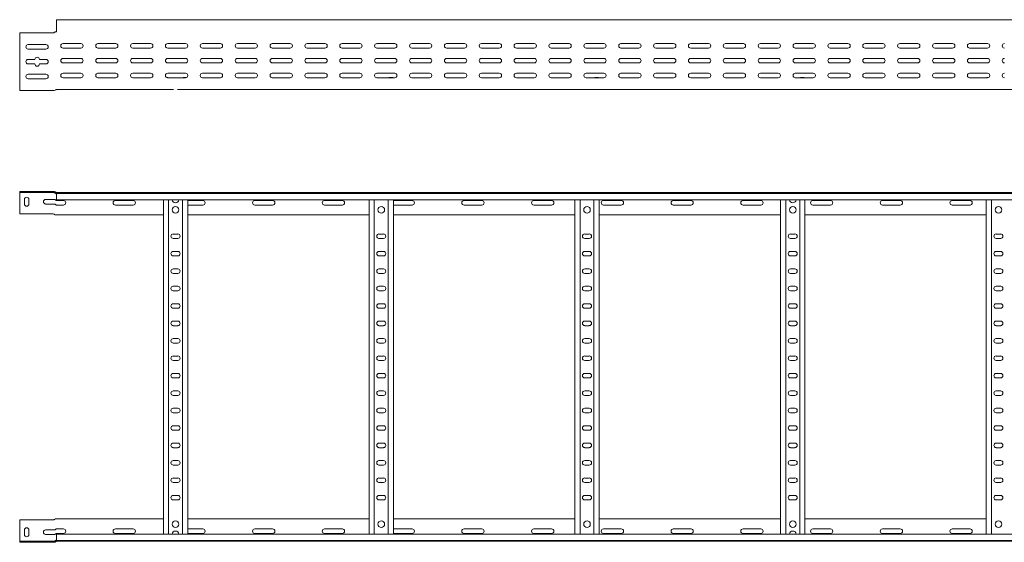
# Model space of a CAD drawing. Header units: millimetres. Extents: x -838 to 6469, y -6411 to -217.
# Tile 4 of 23: x 451 to 1863, y -4708 to -3959. Entities that reach past the tile are written whole.
import ezdxf

# ---------------------------------------------------------------- set-up
doc = ezdxf.new("R2010")
doc.units = ezdxf.units.MM

msp = doc.modelspace()

# ---------------------------------------------------------------- linework, layer by layer
at = {"color": 7, "linetype": 'Continuous', "lineweight": 15}
for p, q in [((6451.2, -3958.6), (504.2, -3958.6)), ((504.2, -3958.6), (504.2, -3966)), ((504.2, -3966), (504.2, -3971.4)), ((499.2, -3977.6), (451.2, -3977.6)), ((451.2, -3977.6), (451.2, -4055.6)), ((500.8, -3977.1), (501.3, -3976.7)), ((502.8, -3976.1), (503.1, -3976.1)), ((503.1, -3976.1), (504.2, -3976.1)), ((504.2, -3971.7), (504.2, -3971.4)), ((504.2, -3971.7), (504.2, -3975.6)), ((463.4, -3994.3), (488.9, -3994.3)), ((538.9, -3992.8), (513.4, -3992.8)), ((588.9, -3992.8), (563.4, -3992.8)), ((638.9, -3992.8), (613.4, -3992.8)), ((688.9, -3992.8), (663.4, -3992.8)), ((738.9, -3992.8), (713.4, -3992.8)), ((788.9, -3992.8), (763.4, -3992.8)), ((838.9, -3992.8), (813.4, -3992.8)), ((888.9, -3992.8), (863.4, -3992.8)), ((938.9, -3992.8), (913.4, -3992.8)), ((988.9, -3992.8), (963.4, -3992.8)), ((1038.9, -3992.8), (1013.4, -3992.8)), ((1088.9, -3992.8), (1063.4, -3992.8)), ((1138.9, -3992.8), (1113.4, -3992.8)), ((1188.9, -3992.8), (1163.4, -3992.8)), ((1238.9, -3992.8), (1213.4, -3992.8)), ((1288.9, -3992.8), (1263.4, -3992.8)), ((1338.9, -3992.8), (1313.4, -3992.8)), ((1388.9, -3992.8), (1363.4, -3992.8)), ((1438.9, -3992.8), (1413.4, -3992.8)), ((1488.9, -3992.8), (1463.4, -3992.8)), ((1538.9, -3992.8), (1513.4, -3992.8)), ((1588.9, -3992.8), (1563.4, -3992.8)), ((1638.9, -3992.8), (1613.4, -3992.8)), ((1688.9, -3992.8), (1663.4, -3992.8)), ((1738.9, -3992.8), (1713.4, -3992.8)), ((1788.9, -3992.8), (1763.4, -3992.8)), ((1838.9, -3992.8), (1813.4, -3992.8)), ((488.9, -4000.8), (463.4, -4000.8)), ((513.4, -3999.3), (538.9, -3999.3)), ((563.4, -3999.3), (588.9, -3999.3)), ((613.4, -3999.3), (638.9, -3999.3)), ((663.4, -3999.3), (688.9, -3999.3)), ((713.4, -3999.3), (738.9, -3999.3)), ((763.4, -3999.3), (788.9, -3999.3)), ((813.4, -3999.3), (838.9, -3999.3)), ((863.4, -3999.3), (888.9, -3999.3)), ((913.4, -3999.3), (938.9, -3999.3)), ((963.4, -3999.3), (988.9, -3999.3)), ((1013.4, -3999.3), (1038.9, -3999.3)), ((1063.4, -3999.3), (1088.9, -3999.3)), ((1113.4, -3999.3), (1138.9, -3999.3)), ((1163.4, -3999.3), (1188.9, -3999.3)), ((1213.4, -3999.3), (1238.9, -3999.3)), ((1263.4, -3999.3), (1288.9, -3999.3)), ((1313.4, -3999.3), (1338.9, -3999.3)), ((1363.4, -3999.3), (1388.9, -3999.3)), ((1413.4, -3999.3), (1438.9, -3999.3)), ((1463.4, -3999.3), (1488.9, -3999.3)), ((1513.4, -3999.3), (1538.9, -3999.3)), ((1563.4, -3999.3), (1588.9, -3999.3)), ((1613.4, -3999.3), (1638.9, -3999.3)), ((1663.4, -3999.3), (1688.9, -3999.3)), ((1713.4, -3999.3), (1738.9, -3999.3)), ((1763.4, -3999.3), (1788.9, -3999.3)), ((1813.4, -3999.3), (1838.9, -3999.3)), ((463.4, -4015.6), (472.9, -4015.6)), ((472.9, -4022.1), (463.4, -4022.1)), ((479.4, -4015.6), (488.9, -4015.6)), ((488.9, -4022.1), (479.4, -4022.1)), ((538.9, -4014.1), (513.4, -4014.1)), ((513.4, -4020.6), (538.9, -4020.6)), ((588.9, -4014.1), (563.4, -4014.1)), ((563.4, -4020.6), (588.9, -4020.6)), ((638.9, -4014.1), (613.4, -4014.1)), ((613.4, -4020.6), (638.9, -4020.6)), ((688.9, -4014.1), (663.4, -4014.1)), ((663.4, -4020.6), (688.9, -4020.6)), ((738.9, -4014.1), (713.4, -4014.1)), ((713.4, -4020.6), (738.9, -4020.6)), ((788.9, -4014.1), (763.4, -4014.1)), ((763.4, -4020.6), (788.9, -4020.6)), ((838.9, -4014.1), (813.4, -4014.1)), ((813.4, -4020.6), (838.9, -4020.6)), ((888.9, -4014.1), (863.4, -4014.1)), ((863.4, -4020.6), (888.9, -4020.6)), ((938.9, -4014.1), (913.4, -4014.1)), ((913.4, -4020.6), (938.9, -4020.6)), ((988.9, -4014.1), (963.4, -4014.1)), ((963.4, -4020.6), (988.9, -4020.6)), ((1038.9, -4014.1), (1013.4, -4014.1)), ((1013.4, -4020.6), (1038.9, -4020.6)), ((1088.9, -4014.1), (1063.4, -4014.1)), ((1063.4, -4020.6), (1088.9, -4020.6)), ((1138.9, -4014.1), (1113.4, -4014.1)), ((1113.4, -4020.6), (1138.9, -4020.6)), ((1188.9, -4014.1), (1163.4, -4014.1)), ((1163.4, -4020.6), (1188.9, -4020.6)), ((1238.9, -4014.1), (1213.4, -4014.1)), ((1213.4, -4020.6), (1238.9, -4020.6)), ((1288.9, -4014.1), (1263.4, -4014.1)), ((1263.4, -4020.6), (1288.9, -4020.6)), ((1338.9, -4014.1), (1313.4, -4014.1)), ((1313.4, -4020.6), (1338.9, -4020.6)), ((1388.9, -4014.1), (1363.4, -4014.1)), ((1363.4, -4020.6), (1388.9, -4020.6)), ((1438.9, -4014.1), (1413.4, -4014.1)), ((1413.4, -4020.6), (1438.9, -4020.6)), ((1488.9, -4014.1), (1463.4, -4014.1)), ((1463.4, -4020.6), (1488.9, -4020.6)), ((1538.9, -4014.1), (1513.4, -4014.1)), ((1513.4, -4020.6), (1538.9, -4020.6)), ((1588.9, -4014.1), (1563.4, -4014.1)), ((1563.4, -4020.6), (1588.9, -4020.6)), ((1638.9, -4014.1), (1613.4, -4014.1)), ((1613.4, -4020.6), (1638.9, -4020.6)), ((1688.9, -4014.1), (1663.4, -4014.1)), ((1663.4, -4020.6), (1688.9, -4020.6)), ((1738.9, -4014.1), (1713.4, -4014.1)), ((1713.4, -4020.6), (1738.9, -4020.6)), ((1788.9, -4014.1), (1763.4, -4014.1)), ((1763.4, -4020.6), (1788.9, -4020.6)), ((1838.9, -4014.1), (1813.4, -4014.1)), ((1813.4, -4020.6), (1838.9, -4020.6)), ((463.4, -4036.8), (488.9, -4036.8)), ((538.9, -4035.3), (513.4, -4035.3)), ((588.9, -4035.3), (563.4, -4035.3)), ((638.9, -4035.3), (613.4, -4035.3)), ((688.9, -4035.3), (663.4, -4035.3)), ((738.9, -4035.3), (713.4, -4035.3)), ((788.9, -4035.3), (763.4, -4035.3)), ((838.9, -4035.3), (813.4, -4035.3)), ((888.9, -4035.3), (863.4, -4035.3)), ((938.9, -4035.3), (913.4, -4035.3)), ((988.9, -4035.3), (963.4, -4035.3)), ((1038.9, -4035.3), (1013.4, -4035.3)), ((1088.9, -4035.3), (1063.4, -4035.3)), ((1138.9, -4035.3), (1113.4, -4035.3)), ((1188.9, -4035.3), (1163.4, -4035.3)), ((1238.9, -4035.3), (1213.4, -4035.3)), ((1288.9, -4035.3), (1263.4, -4035.3)), ((1338.9, -4035.3), (1313.4, -4035.3)), ((1388.9, -4035.3), (1363.4, -4035.3)), ((1438.9, -4035.3), (1413.4, -4035.3)), ((1488.9, -4035.3), (1463.4, -4035.3)), ((1538.9, -4035.3), (1513.4, -4035.3)), ((1588.9, -4035.3), (1563.4, -4035.3)), ((1638.9, -4035.3), (1613.4, -4035.3)), ((1688.9, -4035.3), (1663.4, -4035.3)), ((1738.9, -4035.3), (1713.4, -4035.3)), ((1788.9, -4035.3), (1763.4, -4035.3)), ((1838.9, -4035.3), (1813.4, -4035.3)), ((488.9, -4043.3), (463.4, -4043.3)), ((513.4, -4041.8), (538.9, -4041.8)), ((563.4, -4041.8), (588.9, -4041.8)), ((613.4, -4041.8), (638.9, -4041.8)), ((662.3, -4041.7), (662.9, -4041.7)), ((663.4, -4041.8), (688.9, -4041.8)), ((686.5, -4041.7), (690, -4041.7)), ((713.4, -4041.8), (738.9, -4041.8)), ((763.4, -4041.8), (788.9, -4041.8)), ((813.4, -4041.8), (838.9, -4041.8)), ((863.4, -4041.8), (888.9, -4041.8)), ((913.4, -4041.8), (938.9, -4041.8)), ((963.4, -4041.8), (988.9, -4041.8)), ((981.5, -4041.7), (985.4, -4041.7)), ((1013.4, -4041.8), (1038.9, -4041.8)), ((1063.4, -4041.8), (1088.9, -4041.8)), ((1113.4, -4041.8), (1138.9, -4041.8)), ((1163.4, -4041.8), (1188.9, -4041.8)), ((1213.4, -4041.8), (1238.9, -4041.8)), ((1263.4, -4041.8), (1288.9, -4041.8)), ((1276.5, -4041.7), (1280.4, -4041.7)), ((1313.4, -4041.8), (1338.9, -4041.8)), ((1363.4, -4041.8), (1388.9, -4041.8)), ((1413.4, -4041.8), (1438.9, -4041.8)), ((1463.4, -4041.8), (1488.9, -4041.8)), ((1513.4, -4041.8), (1538.9, -4041.8)), ((1563.4, -4041.8), (1588.9, -4041.8)), ((1571.5, -4041.7), (1575.4, -4041.7)), ((1613.4, -4041.8), (1638.9, -4041.8)), ((1663.4, -4041.8), (1688.9, -4041.8)), ((1713.4, -4041.8), (1738.9, -4041.8)), ((1763.4, -4041.8), (1788.9, -4041.8)), ((1813.4, -4041.8), (1838.9, -4041.8)), ((1839, -4041.7), (1840, -4041.7)), ((451.2, -4055.6), (451.2, -4060.1)), ((451.2, -4060.1), (500.8, -4060.1)), ((504.2, -4058.6), (671.7, -4058.6)), ((677.6, -4058.6), (1556.7, -4058.6)), ((1556.7, -4058.6), (1562.6, -4058.6)), ((1562.6, -4058.6), (2441.7, -4058.6)), ((451.2, -4205.2), (451.2, -4206.7)), ((499.2, -4205.2), (451.2, -4205.2)), ((451.2, -4206.7), (499.2, -4206.7)), ((451.2, -4209.7), (451.2, -4206.7)), ((499.2, -4205.2), (500.8, -4205.2)), ((500.8, -4206.7), (499.2, -4206.7)), ((500.8, -4205.2), (501.3, -4205.3)), ((501.3, -4206.8), (500.8, -4206.7)), ((503.7, -4206.7), (504.1, -4206.7)), ((504.1, -4206.7), (6451.2, -4206.7)), ((504.2, -4207.9), (504.2, -4206.7)), ((451.2, -4237.2), (451.2, -4209.7)), ((457.9, -4223), (457.9, -4216.5)), ((464.4, -4216.5), (464.4, -4223)), ((488.4, -4216.5), (500.8, -4216.5)), ((6451.2, -4207.9), (504.2, -4207.9)), ((504.2, -4217), (504.2, -4207.9)), ((504.2, -4217), (6451.2, -4217)), ((513.9, -4218), (504.2, -4218)), ((613.9, -4218), (588.4, -4218)), ((657.2, -4696.5), (657.2, -4217)), ((664.7, -4696.5), (664.7, -4217)), ((684.7, -4696.5), (684.7, -4217)), ((692.2, -4696.5), (692.2, -4217)), ((713.9, -4218), (692.2, -4218)), ((813.9, -4218), (788.4, -4218)), ((913.9, -4218), (888.4, -4218)), ((952.2, -4696.5), (952.2, -4217)), ((959.7, -4696.5), (959.7, -4217)), ((979.7, -4696.5), (979.7, -4217)), ((987.2, -4696.5), (987.2, -4217)), ((1013.9, -4218), (988.4, -4218)), ((1113.9, -4218), (1088.4, -4218)), ((1213.9, -4218), (1188.4, -4218)), ((1247.2, -4696.5), (1247.2, -4217)), ((1254.7, -4696.5), (1254.7, -4217)), ((1274.7, -4696.5), (1274.7, -4217)), ((1282.2, -4696.5), (1282.2, -4217)), ((1313.9, -4218), (1288.4, -4218)), ((1413.9, -4218), (1388.4, -4218)), ((1513.9, -4218), (1488.4, -4218)), ((1542.2, -4696.5), (1542.2, -4217)), ((1549.7, -4696.5), (1549.7, -4217)), ((1569.7, -4696.5), (1569.7, -4217)), ((1577.2, -4696.5), (1577.2, -4217)), ((1613.9, -4218), (1588.4, -4218)), ((1713.9, -4218), (1688.4, -4218)), ((1813.9, -4218), (1788.4, -4218)), ((1837.2, -4696.5), (1837.2, -4217)), ((1844.7, -4696.5), (1844.7, -4217)), ((500.8, -4223), (488.4, -4223)), ((504.2, -4224.5), (513.9, -4224.5)), ((588.4, -4224.5), (613.9, -4224.5)), ((692.2, -4224.5), (713.9, -4224.5)), ((788.4, -4224.5), (813.9, -4224.5)), ((888.4, -4224.5), (913.9, -4224.5)), ((988.4, -4224.5), (1013.9, -4224.5)), ((1088.4, -4224.5), (1113.9, -4224.5)), ((1188.4, -4224.5), (1213.9, -4224.5)), ((1288.4, -4224.5), (1313.9, -4224.5)), ((1388.4, -4224.5), (1413.9, -4224.5)), ((1488.4, -4224.5), (1513.9, -4224.5)), ((1588.4, -4224.5), (1613.9, -4224.5)), ((1688.4, -4224.5), (1713.9, -4224.5)), ((1788.4, -4224.5), (1813.9, -4224.5)), ((499.2, -4237.2), (451.2, -4237.2)), ((500.8, -4237.7), (501.3, -4238.1)), ((504.2, -4238.7), (502.8, -4238.7)), ((504.2, -4238.7), (657.2, -4238.7)), ((692.2, -4238.7), (952.2, -4238.7)), ((987.2, -4238.7), (1247.2, -4238.7)), ((1282.2, -4238.7), (1542.2, -4238.7)), ((1577.2, -4238.7), (1837.2, -4238.7)), ((677.9, -4266), (671.4, -4266)), ((671.4, -4272.5), (677.9, -4272.5)), ((972.9, -4266), (966.4, -4266)), ((966.4, -4272.5), (972.9, -4272.5)), ((1267.9, -4266), (1261.4, -4266)), ((1261.4, -4272.5), (1267.9, -4272.5)), ((1562.9, -4266), (1556.4, -4266)), ((1556.4, -4272.5), (1562.9, -4272.5)), ((1857.9, -4266), (1851.4, -4266)), ((1851.4, -4272.5), (1857.9, -4272.5)), ((677.9, -4291), (671.4, -4291)), ((972.9, -4291), (966.4, -4291)), ((1267.9, -4291), (1261.4, -4291)), ((1562.9, -4291), (1556.4, -4291)), ((1857.9, -4291), (1851.4, -4291)), ((671.4, -4297.5), (677.9, -4297.5)), ((966.4, -4297.5), (972.9, -4297.5)), ((1261.4, -4297.5), (1267.9, -4297.5)), ((1556.4, -4297.5), (1562.9, -4297.5)), ((1851.4, -4297.5), (1857.9, -4297.5)), ((677.9, -4316), (671.4, -4316)), ((972.9, -4316), (966.4, -4316)), ((1267.9, -4316), (1261.4, -4316)), ((1562.9, -4316), (1556.4, -4316)), ((1857.9, -4316), (1851.4, -4316)), ((671.4, -4322.5), (677.9, -4322.5)), ((966.4, -4322.5), (972.9, -4322.5)), ((1261.4, -4322.5), (1267.9, -4322.5)), ((1556.4, -4322.5), (1562.9, -4322.5)), ((1851.4, -4322.5), (1857.9, -4322.5)), ((677.9, -4341), (671.4, -4341)), ((671.4, -4347.5), (677.9, -4347.5)), ((972.9, -4341), (966.4, -4341)), ((966.4, -4347.5), (972.9, -4347.5)), ((1267.9, -4341), (1261.4, -4341)), ((1261.4, -4347.5), (1267.9, -4347.5)), ((1562.9, -4341), (1556.4, -4341)), ((1556.4, -4347.5), (1562.9, -4347.5)), ((1857.9, -4341), (1851.4, -4341)), ((1851.4, -4347.5), (1857.9, -4347.5)), ((677.9, -4366), (671.4, -4366)), ((671.4, -4372.5), (677.9, -4372.5)), ((972.9, -4366), (966.4, -4366)), ((966.4, -4372.5), (972.9, -4372.5)), ((1267.9, -4366), (1261.4, -4366)), ((1261.4, -4372.5), (1267.9, -4372.5)), ((1562.9, -4366), (1556.4, -4366)), ((1556.4, -4372.5), (1562.9, -4372.5)), ((1857.9, -4366), (1851.4, -4366)), ((1851.4, -4372.5), (1857.9, -4372.5)), ((677.9, -4391), (671.4, -4391)), ((972.9, -4391), (966.4, -4391)), ((1267.9, -4391), (1261.4, -4391)), ((1562.9, -4391), (1556.4, -4391)), ((1857.9, -4391), (1851.4, -4391)), ((671.4, -4397.5), (677.9, -4397.5)), ((966.4, -4397.5), (972.9, -4397.5)), ((1261.4, -4397.5), (1267.9, -4397.5)), ((1556.4, -4397.5), (1562.9, -4397.5)), ((1851.4, -4397.5), (1857.9, -4397.5)), ((677.9, -4416), (671.4, -4416)), ((972.9, -4416), (966.4, -4416)), ((1267.9, -4416), (1261.4, -4416)), ((1562.9, -4416), (1556.4, -4416)), ((1857.9, -4416), (1851.4, -4416)), ((671.4, -4422.5), (677.9, -4422.5)), ((966.4, -4422.5), (972.9, -4422.5)), ((1261.4, -4422.5), (1267.9, -4422.5)), ((1556.4, -4422.5), (1562.9, -4422.5)), ((1851.4, -4422.5), (1857.9, -4422.5)), ((677.9, -4441), (671.4, -4441)), ((972.9, -4441), (966.4, -4441)), ((1267.9, -4441), (1261.4, -4441)), ((1562.9, -4441), (1556.4, -4441)), ((1857.9, -4441), (1851.4, -4441)), ((671.4, -4447.5), (677.9, -4447.5)), ((966.4, -4447.5), (972.9, -4447.5)), ((1261.4, -4447.5), (1267.9, -4447.5)), ((1556.4, -4447.5), (1562.9, -4447.5)), ((1851.4, -4447.5), (1857.9, -4447.5)), ((677.9, -4466), (671.4, -4466)), ((671.4, -4472.5), (677.9, -4472.5)), ((972.9, -4466), (966.4, -4466)), ((966.4, -4472.5), (972.9, -4472.5)), ((1267.9, -4466), (1261.4, -4466)), ((1261.4, -4472.5), (1267.9, -4472.5)), ((1562.9, -4466), (1556.4, -4466)), ((1556.4, -4472.5), (1562.9, -4472.5)), ((1857.9, -4466), (1851.4, -4466)), ((1851.4, -4472.5), (1857.9, -4472.5)), ((677.9, -4491), (671.4, -4491)), ((671.4, -4497.5), (677.9, -4497.5)), ((972.9, -4491), (966.4, -4491)), ((966.4, -4497.5), (972.9, -4497.5)), ((1267.9, -4491), (1261.4, -4491)), ((1261.4, -4497.5), (1267.9, -4497.5)), ((1562.9, -4491), (1556.4, -4491)), ((1556.4, -4497.5), (1562.9, -4497.5)), ((1857.9, -4491), (1851.4, -4491)), ((1851.4, -4497.5), (1857.9, -4497.5)), ((677.9, -4516), (671.4, -4516)), ((972.9, -4516), (966.4, -4516)), ((1267.9, -4516), (1261.4, -4516)), ((1562.9, -4516), (1556.4, -4516)), ((1857.9, -4516), (1851.4, -4516)), ((671.4, -4522.5), (677.9, -4522.5)), ((966.4, -4522.5), (972.9, -4522.5)), ((1261.4, -4522.5), (1267.9, -4522.5)), ((1556.4, -4522.5), (1562.9, -4522.5)), ((1851.4, -4522.5), (1857.9, -4522.5)), ((677.9, -4541), (671.4, -4541)), ((972.9, -4541), (966.4, -4541)), ((1267.9, -4541), (1261.4, -4541)), ((1562.9, -4541), (1556.4, -4541)), ((1857.9, -4541), (1851.4, -4541)), ((671.4, -4547.5), (677.9, -4547.5)), ((966.4, -4547.5), (972.9, -4547.5)), ((1261.4, -4547.5), (1267.9, -4547.5)), ((1556.4, -4547.5), (1562.9, -4547.5)), ((1851.4, -4547.5), (1857.9, -4547.5)), ((677.9, -4566), (671.4, -4566)), ((671.4, -4572.5), (677.9, -4572.5)), ((972.9, -4566), (966.4, -4566)), ((966.4, -4572.5), (972.9, -4572.5)), ((1267.9, -4566), (1261.4, -4566)), ((1261.4, -4572.5), (1267.9, -4572.5)), ((1562.9, -4566), (1556.4, -4566)), ((1556.4, -4572.5), (1562.9, -4572.5)), ((1857.9, -4566), (1851.4, -4566)), ((1851.4, -4572.5), (1857.9, -4572.5)), ((677.9, -4591), (671.4, -4591)), ((671.4, -4597.5), (677.9, -4597.5)), ((972.9, -4591), (966.4, -4591)), ((966.4, -4597.5), (972.9, -4597.5)), ((1267.9, -4591), (1261.4, -4591)), ((1261.4, -4597.5), (1267.9, -4597.5)), ((1562.9, -4591), (1556.4, -4591)), ((1556.4, -4597.5), (1562.9, -4597.5)), ((1857.9, -4591), (1851.4, -4591)), ((1851.4, -4597.5), (1857.9, -4597.5)), ((677.9, -4616), (671.4, -4616)), ((972.9, -4616), (966.4, -4616)), ((1267.9, -4616), (1261.4, -4616)), ((1562.9, -4616), (1556.4, -4616)), ((1857.9, -4616), (1851.4, -4616)), ((671.4, -4622.5), (677.9, -4622.5)), ((966.4, -4622.5), (972.9, -4622.5)), ((1261.4, -4622.5), (1267.9, -4622.5)), ((1556.4, -4622.5), (1562.9, -4622.5)), ((1851.4, -4622.5), (1857.9, -4622.5)), ((677.9, -4641), (671.4, -4641)), ((972.9, -4641), (966.4, -4641)), ((1267.9, -4641), (1261.4, -4641)), ((1562.9, -4641), (1556.4, -4641)), ((1857.9, -4641), (1851.4, -4641)), ((671.4, -4647.5), (677.9, -4647.5)), ((966.4, -4647.5), (972.9, -4647.5)), ((1261.4, -4647.5), (1267.9, -4647.5)), ((1556.4, -4647.5), (1562.9, -4647.5)), ((1851.4, -4647.5), (1857.9, -4647.5)), ((499.2, -4676.2), (451.2, -4676.2)), ((451.2, -4676.2), (451.2, -4703.7)), ((500.8, -4675.7), (501.3, -4675.3)), ((504.2, -4674.7), (502.8, -4674.7)), ((504.2, -4674.7), (657.2, -4674.7)), ((692.2, -4674.7), (952.2, -4674.7)), ((987.2, -4674.7), (1247.2, -4674.7)), ((1282.2, -4674.7), (1542.2, -4674.7)), ((1577.2, -4674.7), (1837.2, -4674.7)), ((457.9, -4690.5), (457.9, -4697)), ((464.4, -4697), (464.4, -4690.5)), ((500.8, -4690.5), (488.4, -4690.5)), ((488.4, -4697), (500.8, -4697)), ((504.2, -4689), (513.9, -4689)), ((513.9, -4695.5), (504.2, -4695.5)), ((6451.2, -4696.5), (504.2, -4696.5)), ((504.2, -4696.5), (504.2, -4705.6)), ((588.4, -4689), (613.9, -4689)), ((613.9, -4695.5), (588.4, -4695.5)), ((692.2, -4689), (713.9, -4689)), ((713.9, -4695.5), (692.2, -4695.5)), ((788.4, -4689), (813.9, -4689)), ((813.9, -4695.5), (788.4, -4695.5)), ((888.4, -4689), (913.9, -4689)), ((913.9, -4695.5), (888.4, -4695.5)), ((988.4, -4689), (1013.9, -4689)), ((1013.9, -4695.5), (988.4, -4695.5)), ((1088.4, -4689), (1113.9, -4689)), ((1113.9, -4695.5), (1088.4, -4695.5)), ((1188.4, -4689), (1213.9, -4689)), ((1213.9, -4695.5), (1188.4, -4695.5)), ((1288.4, -4689), (1313.9, -4689)), ((1313.9, -4695.5), (1288.4, -4695.5)), ((1388.4, -4689), (1413.9, -4689)), ((1413.9, -4695.5), (1388.4, -4695.5)), ((1488.4, -4689), (1513.9, -4689)), ((1513.9, -4695.5), (1488.4, -4695.5)), ((1588.4, -4689), (1613.9, -4689)), ((1613.9, -4695.5), (1588.4, -4695.5)), ((1688.4, -4689), (1713.9, -4689)), ((1713.9, -4695.5), (1688.4, -4695.5)), ((1788.4, -4689), (1813.9, -4689)), ((1813.9, -4695.5), (1788.4, -4695.5)), ((451.2, -4703.7), (451.2, -4706.7)), ((451.2, -4708.2), (451.2, -4706.7)), ((451.2, -4706.7), (499.2, -4706.7)), ((499.2, -4708.2), (451.2, -4708.2)), ((500.8, -4706.7), (499.2, -4706.7)), ((499.2, -4708.2), (500.8, -4708.2)), ((501.3, -4706.6), (500.8, -4706.7)), ((500.8, -4708.2), (501.3, -4708.2)), ((503.7, -4706.7), (504.1, -4706.7)), ((504.1, -4706.7), (6451.2, -4706.7)), ((504.2, -4705.6), (6451.2, -4705.6)), ((504.2, -4705.6), (504.2, -4706.7))]:
    msp.add_line(p, q, dxfattribs=at)
at = {"color": 7, "linetype": 'Continuous', "lineweight": 15, "flags": 128}
for points in [[(988.4, -4218), (987.3, -4218.2), (987.2, -4218.2)], [(987.2, -4224.2), (987.3, -4224.3), (988.4, -4224.5)], [(987.2, -4689.2), (987.3, -4689.2), (988.4, -4689)], [(988.4, -4695.5), (987.3, -4695.3), (987.2, -4695.2)]]:
    msp.add_lwpolyline(points, dxfattribs=at)
at = {"color": 7, "linetype": 'Continuous', "lineweight": 15}
for centre in [(674.7, -4231.2), (969.7, -4231.2), (1264.7, -4231.2), (1559.7, -4231.2), (1854.7, -4231.2), (674.7, -4682.2), (969.7, -4682.2), (1264.7, -4682.2), (1559.7, -4682.2), (1854.7, -4682.2)]:
    msp.add_circle(centre, 4.75, dxfattribs=at)
for centre, radius, start, end in [((499.2, -3974.6), 3, 270, 303.007), ((503.7, -3975.6), 0.5, 270, 328.6677), ((463.4, -3997.6), 3.25, 90, 270), ((488.9, -3997.6), 3.25, 270, 90), ((513.4, -3996.1), 3.25, 90, 270), ((538.9, -3996.1), 3.25, 270, 90), ((563.4, -3996.1), 3.25, 90, 270), ((588.9, -3996.1), 3.25, 270, 90), ((613.4, -3996.1), 3.25, 90, 270), ((638.9, -3996.1), 3.25, 270, 90), ((663.4, -3996.1), 3.25, 90, 270), ((688.9, -3996.1), 3.25, 270, 90), ((713.4, -3996.1), 3.25, 90, 270), ((738.9, -3996.1), 3.25, 270, 90), ((763.4, -3996.1), 3.25, 90, 270), ((788.9, -3996.1), 3.25, 270, 90), ((813.4, -3996.1), 3.25, 90, 270), ((838.9, -3996.1), 3.25, 270, 90), ((863.4, -3996.1), 3.25, 90, 270), ((888.9, -3996.1), 3.25, 270, 90), ((913.4, -3996.1), 3.25, 90, 270), ((938.9, -3996.1), 3.25, 270, 90), ((963.4, -3996.1), 3.25, 90, 270), ((988.9, -3996.1), 3.25, 270, 90), ((1013.4, -3996.1), 3.25, 90, 270), ((1038.9, -3996.1), 3.25, 270, 90), ((1063.4, -3996.1), 3.25, 90, 270), ((1088.9, -3996.1), 3.25, 270, 90), ((1113.4, -3996.1), 3.25, 90, 270), ((1138.9, -3996.1), 3.25, 270, 90), ((1163.4, -3996.1), 3.25, 90, 270), ((1188.9, -3996.1), 3.25, 270, 90), ((1213.4, -3996.1), 3.25, 90, 270), ((1238.9, -3996.1), 3.25, 270, 90), ((1263.4, -3996.1), 3.25, 90, 270), ((1288.9, -3996.1), 3.25, 270, 90), ((1313.4, -3996.1), 3.25, 90, 270), ((1338.9, -3996.1), 3.25, 270, 90), ((1363.4, -3996.1), 3.25, 90, 270), ((1388.9, -3996.1), 3.25, 270, 90), ((1413.4, -3996.1), 3.25, 90, 270), ((1438.9, -3996.1), 3.25, 270, 90), ((1463.4, -3996.1), 3.25, 90, 270), ((1488.9, -3996.1), 3.25, 270, 90), ((1513.4, -3996.1), 3.25, 90, 270), ((1538.9, -3996.1), 3.25, 270, 90), ((1563.4, -3996.1), 3.25, 90, 270), ((1588.9, -3996.1), 3.25, 270, 90), ((1613.4, -3996.1), 3.25, 90, 270), ((1638.9, -3996.1), 3.25, 270, 90), ((1663.4, -3996.1), 3.25, 90, 270), ((1688.9, -3996.1), 3.25, 270, 90), ((1713.4, -3996.1), 3.25, 90, 270), ((1738.9, -3996.1), 3.25, 270, 90), ((1763.4, -3996.1), 3.25, 90, 270), ((1788.9, -3996.1), 3.25, 270, 90), ((1813.4, -3996.1), 3.25, 90, 270), ((1838.9, -3996.1), 3.25, 270, 90), ((1863.4, -3996.1), 3.25, 90, 270), ((463.4, -4018.8), 3.25, 90, 270), ((476.2, -4015.6), 3.25, 0, 180), ((476.2, -4022.1), 3.25, 180, 0), ((488.9, -4018.8), 3.25, 270, 90), ((513.4, -4017.3), 3.25, 90, 270), ((538.9, -4017.3), 3.25, 270, 90), ((563.4, -4017.3), 3.25, 90, 270), ((588.9, -4017.3), 3.25, 270, 90), ((613.4, -4017.3), 3.25, 90, 270), ((638.9, -4017.3), 3.25, 270, 90), ((663.4, -4017.3), 3.25, 90, 270), ((688.9, -4017.3), 3.25, 270, 90), ((713.4, -4017.3), 3.25, 90, 270), ((738.9, -4017.3), 3.25, 270, 90), ((763.4, -4017.3), 3.25, 90, 270), ((788.9, -4017.3), 3.25, 270, 90), ((813.4, -4017.3), 3.25, 90, 270), ((838.9, -4017.3), 3.25, 270, 90), ((863.4, -4017.3), 3.25, 90, 270), ((888.9, -4017.3), 3.25, 270, 90), ((913.4, -4017.3), 3.25, 90, 270), ((938.9, -4017.3), 3.25, 270, 90), ((963.4, -4017.3), 3.25, 90, 270), ((988.9, -4017.3), 3.25, 270, 90), ((1013.4, -4017.3), 3.25, 90, 270), ((1038.9, -4017.3), 3.25, 270, 90), ((1063.4, -4017.3), 3.25, 90, 270), ((1088.9, -4017.3), 3.25, 270, 90), ((1113.4, -4017.3), 3.25, 90, 270), ((1138.9, -4017.3), 3.25, 270, 90), ((1163.4, -4017.3), 3.25, 90, 270), ((1188.9, -4017.3), 3.25, 270, 90), ((1213.4, -4017.3), 3.25, 90, 270), ((1238.9, -4017.3), 3.25, 270, 90), ((1263.4, -4017.3), 3.25, 90, 270), ((1288.9, -4017.3), 3.25, 270, 90), ((1313.4, -4017.3), 3.25, 90, 270), ((1338.9, -4017.3), 3.25, 270, 90), ((1363.4, -4017.3), 3.25, 90, 270), ((1388.9, -4017.3), 3.25, 270, 90), ((1413.4, -4017.3), 3.25, 90, 270), ((1438.9, -4017.3), 3.25, 270, 90), ((1463.4, -4017.3), 3.25, 90, 270), ((1488.9, -4017.3), 3.25, 270, 90), ((1513.4, -4017.3), 3.25, 90, 270), ((1538.9, -4017.3), 3.25, 270, 90), ((1563.4, -4017.3), 3.25, 90, 270), ((1588.9, -4017.3), 3.25, 270, 90), ((1613.4, -4017.3), 3.25, 90, 270), ((1638.9, -4017.3), 3.25, 270, 90), ((1663.4, -4017.3), 3.25, 90, 270), ((1688.9, -4017.3), 3.25, 270, 90), ((1713.4, -4017.3), 3.25, 90, 270), ((1738.9, -4017.3), 3.25, 270, 90), ((1763.4, -4017.3), 3.25, 90, 270), ((1788.9, -4017.3), 3.25, 270, 90), ((1813.4, -4017.3), 3.25, 90, 270), ((1838.9, -4017.3), 3.25, 270, 90), ((1863.4, -4017.3), 3.25, 90, 270), ((463.4, -4040.1), 3.25, 90, 270), ((488.9, -4040.1), 3.25, 270, 90), ((513.4, -4038.6), 3.25, 90, 270), ((538.9, -4038.6), 3.25, 270, 90), ((563.4, -4038.6), 3.25, 90, 270), ((588.9, -4038.6), 3.25, 270, 90), ((613.4, -4038.6), 3.25, 90, 270), ((638.9, -4038.6), 3.25, 270, 90), ((663.4, -4038.6), 3.25, 90, 270), ((688.9, -4038.6), 3.25, 270, 90), ((713.4, -4038.6), 3.25, 90, 270), ((738.9, -4038.6), 3.25, 270, 90), ((763.4, -4038.6), 3.25, 90, 270), ((788.9, -4038.6), 3.25, 270, 90), ((813.4, -4038.6), 3.25, 90, 270), ((838.9, -4038.6), 3.25, 270, 90), ((863.4, -4038.6), 3.25, 90, 270), ((888.9, -4038.6), 3.25, 270, 90), ((913.4, -4038.6), 3.25, 90, 270), ((938.9, -4038.6), 3.25, 270, 90), ((963.4, -4038.6), 3.25, 90, 270), ((988.9, -4038.6), 3.25, 270, 90), ((1013.4, -4038.6), 3.25, 90, 270), ((1038.9, -4038.6), 3.25, 270, 90), ((1063.4, -4038.6), 3.25, 90, 270), ((1088.9, -4038.6), 3.25, 270, 90), ((1113.4, -4038.6), 3.25, 90, 270), ((1138.9, -4038.6), 3.25, 270, 90), ((1163.4, -4038.6), 3.25, 90, 270), ((1188.9, -4038.6), 3.25, 270, 90), ((1213.4, -4038.6), 3.25, 90, 270), ((1238.9, -4038.6), 3.25, 270, 90), ((1263.4, -4038.6), 3.25, 90, 270), ((1288.9, -4038.6), 3.25, 270, 90), ((1313.4, -4038.6), 3.25, 90, 270), ((1338.9, -4038.6), 3.25, 270, 90), ((1363.4, -4038.6), 3.25, 90, 270), ((1388.9, -4038.6), 3.25, 270, 90), ((1413.4, -4038.6), 3.25, 90, 270), ((1438.9, -4038.6), 3.25, 270, 90), ((1463.4, -4038.6), 3.25, 90, 270), ((1488.9, -4038.6), 3.25, 270, 90), ((1513.4, -4038.6), 3.25, 90, 270), ((1538.9, -4038.6), 3.25, 270, 90), ((1563.4, -4038.6), 3.25, 90, 270), ((1588.9, -4038.6), 3.25, 270, 90), ((1613.4, -4038.6), 3.25, 90, 270), ((1638.9, -4038.6), 3.25, 270, 90), ((1663.4, -4038.6), 3.25, 90, 270), ((1688.9, -4038.6), 3.25, 270, 90), ((1713.4, -4038.6), 3.25, 90, 270), ((1738.9, -4038.6), 3.25, 270, 90), ((1763.4, -4038.6), 3.25, 90, 270), ((1788.9, -4038.6), 3.25, 270, 90), ((1813.4, -4038.6), 3.25, 90, 270), ((1838.9, -4038.6), 3.25, 270, 90), ((1863.4, -4038.6), 3.25, 90, 270), ((662.9, -4043.5), 1.8, 63.4372, 90), ((686.5, -4043.5), 1.8, 90, 116.5628), ((981.5, -4043.5), 1.8, 90, 116.5628), ((985.4, -4043.5), 1.8, 63.4372, 90), ((1276.5, -4043.5), 1.8, 90, 116.5628), ((1280.4, -4043.5), 1.8, 63.4372, 90), ((1571.5, -4043.5), 1.8, 90, 116.5628), ((1575.4, -4043.5), 1.8, 63.4372, 90), ((1839, -4043.5), 1.8, 90, 116.5628), ((500.8, -4057.1), 3, 270, 318.1897), ((504.2, -4060.1), 1.5, 90, 138.1897), ((500.8, -4208.2), 3, 41.8103, 49.797), ((504.2, -4205.2), 1.5, 221.8103, 270), ((461.2, -4216.5), 3.25, 0, 180), ((488.4, -4219.7), 3.25, 90, 270), ((504.2, -4205.2), 3, 241.8009, 260.4059), ((513.9, -4221.2), 3.25, 270, 90), ((588.4, -4221.2), 3.25, 90, 270), ((613.9, -4221.2), 3.25, 270, 90), ((674.7, -4216.6), 4.75, 183.9233, 356.0767), ((713.9, -4221.2), 3.25, 270, 90), ((788.4, -4221.2), 3.25, 90, 270), ((813.9, -4221.2), 3.25, 270, 90), ((888.4, -4221.2), 3.25, 90, 270), ((913.9, -4221.2), 3.25, 270, 90), ((1013.9, -4221.2), 3.25, 270, 90), ((1088.4, -4221.2), 3.25, 90, 270), ((1113.9, -4221.2), 3.25, 270, 90), ((1188.4, -4221.2), 3.25, 90, 270), ((1213.9, -4221.2), 3.25, 270, 90), ((1288.4, -4221.2), 3.25, 90, 270), ((1313.9, -4221.2), 3.25, 270, 90), ((1388.4, -4221.2), 3.25, 90, 270), ((1413.9, -4221.2), 3.25, 270, 90), ((1488.4, -4221.2), 3.25, 90, 270), ((1513.9, -4221.2), 3.25, 270, 90), ((1559.7, -4216.6), 4.75, 183.9233, 356.0767), ((1588.4, -4221.2), 3.25, 90, 270), ((1613.9, -4221.2), 3.25, 270, 90), ((1688.4, -4221.2), 3.25, 90, 270), ((1713.9, -4221.2), 3.25, 270, 90), ((1788.4, -4221.2), 3.25, 90, 270), ((1813.9, -4221.2), 3.25, 270, 90), ((461.2, -4223), 3.25, 180, 0), ((499.2, -4240.2), 3, 56.993, 90), ((671.4, -4269.2), 3.25, 90, 270), ((677.9, -4269.2), 3.25, 270, 90), ((966.4, -4269.2), 3.25, 90, 270), ((972.9, -4269.2), 3.25, 270, 90), ((1261.4, -4269.2), 3.25, 90, 270), ((1267.9, -4269.2), 3.25, 270, 90), ((1556.4, -4269.2), 3.25, 90, 270), ((1562.9, -4269.2), 3.25, 270, 90), ((1851.4, -4269.2), 3.25, 90, 270), ((1857.9, -4269.2), 3.25, 270, 90), ((671.4, -4294.2), 3.25, 90, 270), ((677.9, -4294.2), 3.25, 270, 90), ((966.4, -4294.2), 3.25, 90, 270), ((972.9, -4294.2), 3.25, 270, 90), ((1261.4, -4294.2), 3.25, 90, 270), ((1267.9, -4294.2), 3.25, 270, 90), ((1556.4, -4294.2), 3.25, 90, 270), ((1562.9, -4294.2), 3.25, 270, 90), ((1851.4, -4294.2), 3.25, 90, 270), ((1857.9, -4294.2), 3.25, 270, 90), ((671.4, -4319.2), 3.25, 90, 270), ((677.9, -4319.2), 3.25, 270, 90), ((966.4, -4319.2), 3.25, 90, 270), ((972.9, -4319.2), 3.25, 270, 90), ((1261.4, -4319.2), 3.25, 90, 270), ((1267.9, -4319.2), 3.25, 270, 90), ((1556.4, -4319.2), 3.25, 90, 270), ((1562.9, -4319.2), 3.25, 270, 90), ((1851.4, -4319.2), 3.25, 90, 270), ((1857.9, -4319.2), 3.25, 270, 90), ((671.4, -4344.2), 3.25, 90, 270), ((677.9, -4344.2), 3.25, 270, 90), ((966.4, -4344.2), 3.25, 90, 270), ((972.9, -4344.2), 3.25, 270, 90), ((1261.4, -4344.2), 3.25, 90, 270), ((1267.9, -4344.2), 3.25, 270, 90), ((1556.4, -4344.2), 3.25, 90, 270), ((1562.9, -4344.2), 3.25, 270, 90), ((1851.4, -4344.2), 3.25, 90, 270), ((1857.9, -4344.2), 3.25, 270, 90), ((671.4, -4369.2), 3.25, 90, 270), ((677.9, -4369.2), 3.25, 270, 90), ((966.4, -4369.2), 3.25, 90, 270), ((972.9, -4369.2), 3.25, 270, 90), ((1261.4, -4369.2), 3.25, 90, 270), ((1267.9, -4369.2), 3.25, 270, 90), ((1556.4, -4369.2), 3.25, 90, 270), ((1562.9, -4369.2), 3.25, 270, 90), ((1851.4, -4369.2), 3.25, 90, 270), ((1857.9, -4369.2), 3.25, 270, 90), ((671.4, -4394.2), 3.25, 90, 270), ((677.9, -4394.2), 3.25, 270, 90), ((966.4, -4394.2), 3.25, 90, 270), ((972.9, -4394.2), 3.25, 270, 90), ((1261.4, -4394.2), 3.25, 90, 270), ((1267.9, -4394.2), 3.25, 270, 90), ((1556.4, -4394.2), 3.25, 90, 270), ((1562.9, -4394.2), 3.25, 270, 90), ((1851.4, -4394.2), 3.25, 90, 270), ((1857.9, -4394.2), 3.25, 270, 90), ((671.4, -4419.2), 3.25, 90, 270), ((677.9, -4419.2), 3.25, 270, 90), ((966.4, -4419.2), 3.25, 90, 270), ((972.9, -4419.2), 3.25, 270, 90), ((1261.4, -4419.2), 3.25, 90, 270), ((1267.9, -4419.2), 3.25, 270, 90), ((1556.4, -4419.2), 3.25, 90, 270), ((1562.9, -4419.2), 3.25, 270, 90), ((1851.4, -4419.2), 3.25, 90, 270), ((1857.9, -4419.2), 3.25, 270, 90), ((671.4, -4444.2), 3.25, 90, 270), ((677.9, -4444.2), 3.25, 270, 90), ((966.4, -4444.2), 3.25, 90, 270), ((972.9, -4444.2), 3.25, 270, 90), ((1261.4, -4444.2), 3.25, 90, 270), ((1267.9, -4444.2), 3.25, 270, 90), ((1556.4, -4444.2), 3.25, 90, 270), ((1562.9, -4444.2), 3.25, 270, 90), ((1851.4, -4444.2), 3.25, 90, 270), ((1857.9, -4444.2), 3.25, 270, 90), ((671.4, -4469.2), 3.25, 90, 270), ((677.9, -4469.2), 3.25, 270, 90), ((966.4, -4469.2), 3.25, 90, 270), ((972.9, -4469.2), 3.25, 270, 90), ((1261.4, -4469.2), 3.25, 90, 270), ((1267.9, -4469.2), 3.25, 270, 90), ((1556.4, -4469.2), 3.25, 90, 270), ((1562.9, -4469.2), 3.25, 270, 90), ((1851.4, -4469.2), 3.25, 90, 270), ((1857.9, -4469.2), 3.25, 270, 90), ((671.4, -4494.2), 3.25, 90, 270), ((677.9, -4494.2), 3.25, 270, 90), ((966.4, -4494.2), 3.25, 90, 270), ((972.9, -4494.2), 3.25, 270, 90), ((1261.4, -4494.2), 3.25, 90, 270), ((1267.9, -4494.2), 3.25, 270, 90), ((1556.4, -4494.2), 3.25, 90, 270), ((1562.9, -4494.2), 3.25, 270, 90), ((1851.4, -4494.2), 3.25, 90, 270), ((1857.9, -4494.2), 3.25, 270, 90), ((671.4, -4519.2), 3.25, 90, 270), ((677.9, -4519.2), 3.25, 270, 90), ((966.4, -4519.2), 3.25, 90, 270), ((972.9, -4519.2), 3.25, 270, 90), ((1261.4, -4519.2), 3.25, 90, 270), ((1267.9, -4519.2), 3.25, 270, 90), ((1556.4, -4519.2), 3.25, 90, 270), ((1562.9, -4519.2), 3.25, 270, 90), ((1851.4, -4519.2), 3.25, 90, 270), ((1857.9, -4519.2), 3.25, 270, 90), ((671.4, -4544.2), 3.25, 90, 270), ((677.9, -4544.2), 3.25, 270, 90), ((966.4, -4544.2), 3.25, 90, 270), ((972.9, -4544.2), 3.25, 270, 90), ((1261.4, -4544.2), 3.25, 90, 270), ((1267.9, -4544.2), 3.25, 270, 90), ((1556.4, -4544.2), 3.25, 90, 270), ((1562.9, -4544.2), 3.25, 270, 90), ((1851.4, -4544.2), 3.25, 90, 270), ((1857.9, -4544.2), 3.25, 270, 90), ((671.4, -4569.2), 3.25, 90, 270), ((677.9, -4569.2), 3.25, 270, 90), ((966.4, -4569.2), 3.25, 90, 270), ((972.9, -4569.2), 3.25, 270, 90), ((1261.4, -4569.2), 3.25, 90, 270), ((1267.9, -4569.2), 3.25, 270, 90), ((1556.4, -4569.2), 3.25, 90, 270), ((1562.9, -4569.2), 3.25, 270, 90), ((1851.4, -4569.2), 3.25, 90, 270), ((1857.9, -4569.2), 3.25, 270, 90), ((671.4, -4594.2), 3.25, 90, 270), ((677.9, -4594.2), 3.25, 270, 90), ((966.4, -4594.2), 3.25, 90, 270), ((972.9, -4594.2), 3.25, 270, 90), ((1261.4, -4594.2), 3.25, 90, 270), ((1267.9, -4594.2), 3.25, 270, 90), ((1556.4, -4594.2), 3.25, 90, 270), ((1562.9, -4594.2), 3.25, 270, 90), ((1851.4, -4594.2), 3.25, 90, 270), ((1857.9, -4594.2), 3.25, 270, 90), ((671.4, -4619.2), 3.25, 90, 270), ((677.9, -4619.2), 3.25, 270, 90), ((966.4, -4619.2), 3.25, 90, 270), ((972.9, -4619.2), 3.25, 270, 90), ((1261.4, -4619.2), 3.25, 90, 270), ((1267.9, -4619.2), 3.25, 270, 90), ((1556.4, -4619.2), 3.25, 90, 270), ((1562.9, -4619.2), 3.25, 270, 90), ((1851.4, -4619.2), 3.25, 90, 270), ((1857.9, -4619.2), 3.25, 270, 90), ((671.4, -4644.2), 3.25, 90, 270), ((677.9, -4644.2), 3.25, 270, 90), ((966.4, -4644.2), 3.25, 90, 270), ((972.9, -4644.2), 3.25, 270, 90), ((1261.4, -4644.2), 3.25, 90, 270), ((1267.9, -4644.2), 3.25, 270, 90), ((1556.4, -4644.2), 3.25, 90, 270), ((1562.9, -4644.2), 3.25, 270, 90), ((1851.4, -4644.2), 3.25, 90, 270), ((1857.9, -4644.2), 3.25, 270, 90), ((461.2, -4690.5), 3.25, 0, 180), ((499.2, -4673.2), 3, 270, 303.007), ((461.2, -4697), 3.25, 180, 0), ((488.4, -4693.7), 3.25, 90, 270), ((513.9, -4692.2), 3.25, 270, 90), ((588.4, -4692.2), 3.25, 90, 270), ((613.9, -4692.2), 3.25, 270, 90), ((674.7, -4696.8), 4.75, 3.9233, 176.0767), ((713.9, -4692.2), 3.25, 270, 90), ((788.4, -4692.2), 3.25, 90, 270), ((813.9, -4692.2), 3.25, 270, 90), ((888.4, -4692.2), 3.25, 90, 270), ((913.9, -4692.2), 3.25, 270, 90), ((1013.9, -4692.2), 3.25, 270, 90), ((1088.4, -4692.2), 3.25, 90, 270), ((1113.9, -4692.2), 3.25, 270, 90), ((1188.4, -4692.2), 3.25, 90, 270), ((1213.9, -4692.2), 3.25, 270, 90), ((1288.4, -4692.2), 3.25, 90, 270), ((1313.9, -4692.2), 3.25, 270, 90), ((1388.4, -4692.2), 3.25, 90, 270), ((1413.9, -4692.2), 3.25, 270, 90), ((1488.4, -4692.2), 3.25, 90, 270), ((1513.9, -4692.2), 3.25, 270, 90), ((1559.7, -4696.8), 4.75, 3.9233, 176.0767), ((1588.4, -4692.2), 3.25, 90, 270), ((1613.9, -4692.2), 3.25, 270, 90), ((1688.4, -4692.2), 3.25, 90, 270), ((1713.9, -4692.2), 3.25, 270, 90), ((1788.4, -4692.2), 3.25, 90, 270), ((1813.9, -4692.2), 3.25, 270, 90), ((504.2, -4708.2), 3, 99.5941, 118.1991), ((500.8, -4705.2), 3, 310.203, 318.1897), ((504.2, -4708.2), 1.5, 90, 138.1897)]:
    msp.add_arc(centre, radius, start, end, dxfattribs=at)
for points, knots in [([(501.3, -3976.7), (501.4, -3976.6), (501.6, -3976.4), (502.1, -3976.2), (502.5, -3976.1), (502.7, -3976.1), (502.8, -3976.1)], [0, 0, 0, 0, 0.155649, 0.514564, 0.854568, 1, 1, 1, 1]), ([(504.1, -3975.9), (504.1, -3975.8), (504.2, -3975.7), (504.2, -3975.6), (504.2, -3975.6)], [0, 0, 0, 0, 0.614497, 1, 1, 1, 1]), ([(501.3, -4205.3), (501.4, -4205.3), (501.6, -4205.3), (502.1, -4205.5), (502.5, -4205.7), (502.7, -4205.9), (502.8, -4205.9)], [0, 0, 0, 0, 0.155649, 0.514564, 0.854568, 1, 1, 1, 1]), ([(501.9, -4207.2), (501.8, -4207.1), (501.6, -4206.9), (501.4, -4206.9), (501.3, -4206.8)], [0, 0, 0, 0, 0.52463, 1, 1, 1, 1]), ([(502.8, -4207.9), (502.5, -4207.7), (502.2, -4207.5), (502, -4207.3), (501.9, -4207.2)], [0, 0, 0, 0, 0.747394, 1, 1, 1, 1]), ([(504.1, -4206.7), (504.1, -4206.7), (504.2, -4206.7), (504.2, -4206.7), (504.2, -4206.7), (504.2, -4206.7), (504.2, -4206.7)], [0, 0, 0, 0, 0.30311, 0.615011, 0.806432, 1, 1, 1, 1]), ([(500.8, -4216.5), (501, -4216.5), (501.3, -4216.5), (501.7, -4216.6), (501.9, -4216.7), (501.9, -4216.8)], [0, 0, 0, 0, 0.346327, 0.691474, 1, 1, 1, 1]), ([(501.9, -4216.8), (502.1, -4216.9), (502.3, -4217), (502.5, -4217.2), (502.5, -4217.2)], [0, 0, 0, 0, 0.771658, 1, 1, 1, 1]), ([(502.5, -4217.2), (502.7, -4217.4), (503, -4217.7), (503.6, -4217.9), (504, -4218), (504.2, -4218)], [0, 0, 0, 0, 0.407021, 0.751647, 1, 1, 1, 1]), ([(504.2, -4208.2), (504.2, -4208.2), (504.2, -4208.2), (504.1, -4208.2), (504, -4208.2), (503.8, -4208.2), (503.7, -4208.2), (503.7, -4208.2)], [0, 0, 0, 0, 0.214041, 0.428088, 0.641869, 0.854622, 1, 1, 1, 1]), ([(501.9, -4223.3), (501.8, -4223.2), (501.6, -4223.1), (501.2, -4223), (500.9, -4223), (500.8, -4223)], [0, 0, 0, 0, 0.406592, 0.81534, 1, 1, 1, 1]), ([(502.5, -4223.7), (502.4, -4223.6), (502.2, -4223.4), (502, -4223.3), (501.9, -4223.3)], [0, 0, 0, 0, 0.771596, 1, 1, 1, 1]), ([(504.2, -4224.5), (504, -4224.5), (503.5, -4224.4), (502.9, -4224.1), (502.7, -4223.9), (502.5, -4223.7)], [0, 0, 0, 0, 0.333665, 0.666043, 1, 1, 1, 1]), ([(501.3, -4238.1), (501.4, -4238.2), (501.5, -4238.3), (501.7, -4238.5), (501.9, -4238.5), (501.9, -4238.6)], [0, 0, 0, 0, 0.131563, 0.745362, 1, 1, 1, 1]), ([(501.9, -4238.6), (502.1, -4238.6), (502.4, -4238.7), (502.7, -4238.7), (502.8, -4238.7)], [0, 0, 0, 0, 0.747776, 1, 1, 1, 1]), ([(501.3, -4675.3), (501.4, -4675.3), (501.5, -4675.2), (501.7, -4675), (501.9, -4674.9), (501.9, -4674.9)], [0, 0, 0, 0, 0.131563, 0.745362, 1, 1, 1, 1]), ([(501.9, -4674.9), (502.1, -4674.8), (502.4, -4674.7), (502.7, -4674.7), (502.8, -4674.7)], [0, 0, 0, 0, 0.747776, 1, 1, 1, 1]), ([(501.9, -4690.2), (501.8, -4690.2), (501.6, -4690.4), (501.2, -4690.5), (500.9, -4690.5), (500.8, -4690.5)], [0, 0, 0, 0, 0.406592, 0.81534, 1, 1, 1, 1]), ([(500.8, -4697), (501, -4697), (501.3, -4697), (501.7, -4696.8), (501.9, -4696.7), (501.9, -4696.7)], [0, 0, 0, 0, 0.346327, 0.691474, 1, 1, 1, 1]), ([(502.5, -4689.7), (502.4, -4689.9), (502.2, -4690), (502, -4690.2), (501.9, -4690.2)], [0, 0, 0, 0, 0.771596, 1, 1, 1, 1]), ([(501.9, -4696.7), (502.1, -4696.6), (502.3, -4696.5), (502.5, -4696.3), (502.5, -4696.2)], [0, 0, 0, 0, 0.771658, 1, 1, 1, 1]), ([(504.2, -4689), (504, -4689), (503.5, -4689), (502.9, -4689.3), (502.7, -4689.6), (502.5, -4689.7)], [0, 0, 0, 0, 0.333665, 0.666043, 1, 1, 1, 1]), ([(502.5, -4696.2), (502.7, -4696.1), (503, -4695.8), (503.6, -4695.5), (504, -4695.5), (504.2, -4695.5)], [0, 0, 0, 0, 0.407021, 0.751647, 1, 1, 1, 1]), ([(501.9, -4706.2), (501.8, -4706.3), (501.6, -4706.5), (501.4, -4706.6), (501.3, -4706.6)], [0, 0, 0, 0, 0.52463, 1, 1, 1, 1]), ([(501.3, -4708.2), (501.4, -4708.2), (501.6, -4708.1), (502.1, -4708), (502.5, -4707.7), (502.7, -4707.6), (502.8, -4707.5)], [0, 0, 0, 0, 0.155649, 0.514564, 0.854568, 1, 1, 1, 1]), ([(502.8, -4705.6), (502.5, -4705.7), (502.2, -4705.9), (502, -4706.2), (501.9, -4706.2)], [0, 0, 0, 0, 0.747394, 1, 1, 1, 1]), ([(504.2, -4705.2), (504.2, -4705.2), (504.2, -4705.2), (504.1, -4705.2), (504, -4705.2), (503.8, -4705.3), (503.7, -4705.3), (503.7, -4705.3)], [0, 0, 0, 0, 0.214041, 0.428088, 0.641869, 0.854622, 1, 1, 1, 1]), ([(504.1, -4706.7), (504.1, -4706.7), (504.2, -4706.7), (504.2, -4706.7), (504.2, -4706.7)], [0, 0, 0, 0, 0.614497, 1, 1, 1, 1])]:
    msp.add_open_spline(points, degree=3, knots=knots, dxfattribs=at)

doc.saveas('drawing.dxf')
